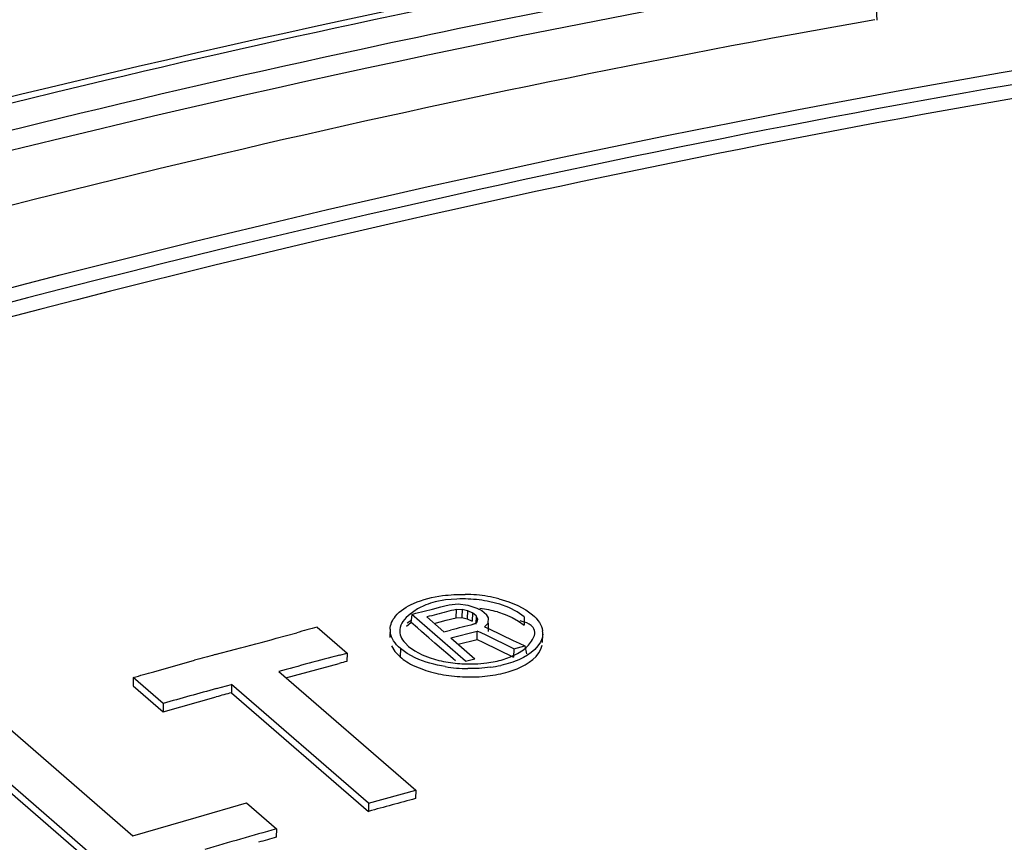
# Model space of a CAD drawing. Header units: inches. Extents: x 0 to 117, y 0 to 83.
# Tile 52 of 66: x 100.041 to 100.447, y 25.949 to 26.289. Entities that reach past the tile are written whole.
import ezdxf

# ---------------------------------------------------------------- set-up
doc = ezdxf.new("R2010")
doc.units = ezdxf.units.IN
doc.header["$LTSCALE"] = 6.4311023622
doc.header["$MEASUREMENT"] = 0
doc.layers.get('0').update_dxf_attribs({"linetype": 'CONTINUOUS'})

msp = doc.modelspace()

# ---------------------------------------------------------------- linework, layer by layer
at = {"color": 7, "linetype": 'CONTINUOUS'}
for p, q in [((100.3935643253, 26.3091931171), (100.3946959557, 26.2884971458)), ((100.2086074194, 26.0472577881), (100.205141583, 26.0455928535)), ((100.2113321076, 26.0455618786), (100.2147590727, 26.0464355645)), ((100.2167624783, 26.0493049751), (100.2124413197, 26.0484931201)), ((100.2147590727, 26.0464355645), (100.2164724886, 26.04687058)), ((100.2164724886, 26.04687058), (100.2181858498, 26.0473042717)), ((100.2214555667, 26.0496930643), (100.2167624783, 26.0493049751)), ((100.2181862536, 26.0473169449), (100.2218725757, 26.047724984)), ((100.2218726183, 26.0477252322), (100.225862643, 26.0471481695)), ((100.2258628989, 26.04714848), (100.2296832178, 26.0459975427)), ((100.2391286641, 26.0475496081), (100.2350116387, 26.0485957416)), ((100.2387160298, 26.0498152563), (100.2428663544, 26.0485686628)), ((100.2428702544, 26.0461900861), (100.2391286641, 26.0475496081)), ((100.2428663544, 26.0485686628), (100.2465377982, 26.0470760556)), ((100.2462876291, 26.0444794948), (100.2428702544, 26.0461900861)), ((100.2465377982, 26.0470760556), (100.2498284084, 26.0453040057)), ((100.205141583, 26.0455928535), (100.2020614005, 26.0434961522)), ((100.2027641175, 26.0433599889), (100.2024639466, 26.0398713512)), ((100.2027641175, 26.0433599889), (100.2044777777, 26.0438020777)), ((100.225008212, 26.024096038), (100.2027641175, 26.0433599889)), ((100.2044777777, 26.0438020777), (100.2079050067, 26.0446838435)), ((100.2079050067, 26.0446838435), (100.2113321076, 26.0455618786)), ((100.2089860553, 26.0423045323), (100.2160852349, 26.0361564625)), ((100.217013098, 26.0409497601), (100.2210796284, 26.0419825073)), ((100.2210799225, 26.0419902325), (100.221195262, 26.0454313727)), ((100.2210799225, 26.0419902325), (100.2234795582, 26.0420710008)), ((100.221195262, 26.0454313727), (100.223596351, 26.04551219)), ((100.223479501, 26.0420708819), (100.225710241, 26.0415779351)), ((100.223596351, 26.04551219), (100.2234795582, 26.0420710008)), ((100.2235964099, 26.0455123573), (100.2258276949, 26.04501929)), ((100.2258276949, 26.04501929), (100.225710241, 26.0415779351)), ((100.2258279, 26.045019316), (100.2278917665, 26.0439518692)), ((100.2278917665, 26.0439518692), (100.2277719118, 26.0405111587)), ((100.2293090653, 26.0427244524), (100.2278917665, 26.0439518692)), ((100.2293090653, 26.0427244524), (100.2291921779, 26.0392817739)), ((100.2300874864, 26.0413304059), (100.2293090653, 26.0427244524)), ((100.2296833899, 26.0459976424), (100.2317473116, 26.0449296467)), ((100.2317473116, 26.0449296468), (100.233637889, 26.0432923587)), ((100.2344163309, 26.0418987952), (100.233637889, 26.0432923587)), ((100.2381613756, 26.0443582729), (100.2414089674, 26.0432897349)), ((100.2414089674, 26.0432897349), (100.244295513, 26.0420433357)), ((100.244295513, 26.0420433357), (100.2468836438, 26.0405953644)), ((100.2492469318, 26.0423885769), (100.2462876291, 26.0444794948)), ((100.2492469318, 26.0423885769), (100.2491303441, 26.0389335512)), ((100.2498284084, 26.0453040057), (100.2526712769, 26.043232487)), ((100.163745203, 26.0380838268), (100.1760934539, 26.0273899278)), ((100.200587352, 26.0385430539), (100.2023509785, 26.039969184)), ((100.205095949, 26.0378126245), (100.2025472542, 26.040019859)), ((100.2120211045, 26.0396732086), (100.217013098, 26.0409497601)), ((100.2257098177, 26.0415776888), (100.2277719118, 26.0405111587)), ((100.2282945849, 26.0392831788), (100.2297488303, 26.0401839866)), ((100.2297491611, 26.0401839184), (100.2300873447, 26.041330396)), ((100.2327581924, 26.0382979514), (100.2343814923, 26.0397707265)), ((100.2327587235, 26.0382976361), (100.2347493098, 26.0373471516)), ((100.2343814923, 26.0397707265), (100.2342629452, 26.0363285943)), ((100.234382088, 26.0397706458), (100.2344160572, 26.0418986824)), ((100.2468836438, 26.0405953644), (100.2491305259, 26.0389334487)), ((100.2491986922, 26.0402133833), (100.247559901, 26.0407032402)), ((100.1468817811, 26.0334940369), (100.1553136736, 26.0358076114)), ((100.1938665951, 26.03723848), (100.1937716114, 26.0338076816)), ((100.2068372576, 26.036304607), (100.205095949, 26.0378126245)), ((100.2078727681, 26.0354078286), (100.2068372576, 26.036304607)), ((100.209777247, 26.0337585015), (100.2078727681, 26.0354078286)), ((100.2160852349, 26.0361564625), (100.2187984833, 26.0368538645)), ((100.2189249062, 26.033697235), (100.2298489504, 26.0364963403)), ((100.2297337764, 26.0330547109), (100.2298496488, 26.0364966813)), ((100.2314303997, 26.0357315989), (100.2298496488, 26.0364966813)), ((100.2334908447, 26.0347340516), (100.2314303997, 26.0357315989)), ((100.2449278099, 26.0291966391), (100.2334908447, 26.0347340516)), ((100.2347493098, 26.0373471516), (100.2445937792, 26.0326456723)), ((100.2567531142, 26.0317815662), (100.2568818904, 26.0352306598)), ((100.1944803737, 26.0303540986), (100.1958410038, 26.0280847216)), ((100.2000466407, 26.0315647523), (100.2015038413, 26.0301461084)), ((100.2015038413, 26.0301461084), (100.2040984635, 26.0282748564)), ((100.2123427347, 26.031536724), (100.209777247, 26.0337585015)), ((100.2150347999, 26.0292053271), (100.2123427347, 26.031536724)), ((100.2189249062, 26.033697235), (100.2288637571, 26.0250899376)), ((100.2219604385, 26.031066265), (100.2297344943, 26.0330556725)), ((100.2297337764, 26.0330547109), (100.2321190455, 26.0319002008)), ((100.2321190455, 26.0319002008), (100.2448110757, 26.0257557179)), ((100.2445937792, 26.0326456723), (100.24705396, 26.0314708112)), ((100.2449285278, 26.0291976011), (100.249426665, 26.0303380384)), ((100.24705396, 26.0314708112), (100.2494259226, 26.030337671)), ((100.249426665, 26.0303380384), (100.2500914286, 26.0270944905)), ((100.2500600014, 26.0297445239), (100.2510000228, 26.0307359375)), ((100.1215908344, 26.0267513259), (100.1300204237, 26.0289681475)), ((100.1729588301, 26.0265567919), (100.1760934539, 26.0273899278)), ((100.1760934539, 26.0273899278), (100.1760143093, 26.0239584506)), ((100.1958410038, 26.0280847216), (100.1979871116, 26.0258305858)), ((100.1980794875, 26.0292655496), (100.1979871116, 26.0258305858)), ((100.200923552, 26.0271973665), (100.1980794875, 26.0292655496)), ((100.2042154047, 26.0254356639), (100.200923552, 26.0271973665)), ((100.2040984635, 26.0282748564), (100.2070758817, 26.0267074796)), ((100.2070758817, 26.0267074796), (100.2103384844, 26.0254223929)), ((100.2176244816, 26.026962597), (100.2150347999, 26.0292053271)), ((100.2198282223, 26.0250541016), (100.2176244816, 26.026962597)), ((100.2405411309, 26.024770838), (100.2436090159, 26.0258343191)), ((100.2436090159, 26.0258343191), (100.2464282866, 26.0271653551)), ((100.2449278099, 26.0291966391), (100.2448110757, 26.0257557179)), ((100.2464282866, 26.0271653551), (100.2489393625, 26.0287927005)), ((100.2489393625, 26.0287927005), (100.2500600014, 26.0297445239)), ((100.0962953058, 26.0197324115), (100.1131603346, 26.0244880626)), ((100.1508712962, 26.0172217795), (100.1728818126, 26.0231216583)), ((100.2039992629, 26.0220574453), (100.2075707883, 26.0206014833)), ((100.2103384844, 26.0254223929), (100.2139183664, 26.0243869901)), ((100.2208619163, 26.0241588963), (100.2198282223, 26.0250541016)), ((100.225008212, 26.024096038), (100.2288637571, 26.0250899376)), ((100.1478803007, 26.0198171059), (100.2044296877, 25.9708439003)), ((100.2425808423, 26.0196818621), (100.2462627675, 26.0209636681)), ((100.0878615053, 26.0173363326), (100.0878365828, 26.0139196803)), ((100.0878365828, 26.0139196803), (100.1001848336, 26.0032257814)), ((100.1002097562, 26.0066424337), (100.0878615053, 26.0173363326)), ((100.1221534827, 26.012766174), (100.1284229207, 26.014497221)), ((100.1284229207, 26.014497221), (100.1283778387, 26.0110749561)), ((100.1849723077, 25.9655240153), (100.1284229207, 26.014497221)), ((100.1283778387, 26.0110749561), (100.1849272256, 25.9621017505)), ((100.1001848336, 26.0032257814), (100.1221127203, 26.009333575)), ((100.1002097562, 26.0066424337), (100.1001848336, 26.0032257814)), ((100.0311757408, 26.0010502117), (100.0877251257, 25.9520770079)), ((100.0806160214, 25.9356376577), (100.0117183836, 25.9953047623)), ((100.0117478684, 25.9919038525), (100.0806455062, 25.9322367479)), ((100.1849723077, 25.9655240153), (100.2044292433, 25.9708239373)), ((100.2044296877, 25.9708439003), (100.2043707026, 25.9674178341)), ((100.1137402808, 25.9596181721), (100.1345525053, 25.9655791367)), ((100.1345525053, 25.9655791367), (100.1469007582, 25.954885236)), ((100.1849723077, 25.9655240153), (100.1849272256, 25.9621017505)), ((100.0877251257, 25.9520770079), (100.1137402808, 25.9596181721)), ((100.1469007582, 25.954885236), (100.1468828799, 25.951470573))]:
    msp.add_line(p, q, dxfattribs=at)
for centre, radius, start, end in [((100.2237445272, 25.9874145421), 0.064213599, 84.8386912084, 89.0337833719), ((100.2239716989, 25.9899849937), 0.0616331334, 80.4867770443, 84.8340548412), ((100.2247872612, 25.9947072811), 0.0568410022, 75.8153351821, 80.5108372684), ((100.219862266, 26.0188949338), 0.0305143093, 104.075225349, 111.6439913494), ((100.2235825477, 25.9915426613), 0.0581892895, 87.5339469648, 92.0947872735), ((101.081444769, 22.6581554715), 3.4948031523, 104.3187161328, 104.4564820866), ((100.5615428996, 24.6933371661), 1.3942646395, 104.1289879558, 104.3014952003), ((100.2243191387, 25.9941848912), 0.0520593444, 78.610472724, 82.6963415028), ((100.225264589, 25.9987937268), 0.0473545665, 74.1961352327, 78.6306634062), ((100.4699546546, 24.8870723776), 1.191046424, 104.8976284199, 105.3177519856), ((100.2170220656, 26.0196137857), 0.025719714, 124.422574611, 128.7168274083), ((100.9372719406, 23.2392170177), 2.8884210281, 104.2087320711, 104.4031202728), ((100.2012450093, 26.0370061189), 0.0073863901, 178.1969203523, 188.6440984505), ((100.2496292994, 26.0355308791), 0.0072628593, 357.6301641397, 8.7362178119), ((99.7194097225, 27.5923842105), 1.6164377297, 284.7156401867, 285.3344617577), ((100.3813252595, 25.0424253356), 1.0180174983, 104.7817319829, 105.2730174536), ((101.5345650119, 20.9099595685), 5.2946707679, 104.9019338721, 105.1829483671), ((100.4808996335, 24.876351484), 1.1874160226, 104.878117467, 105.0345684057), ((100.225670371, 26.0727913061), 0.0498105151, 256.3533023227, 260.8748033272), ((100.2264967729, 26.0827973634), 0.0617936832, 260.7804003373, 265.1134465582), ((100.2264073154, 26.0772522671), 0.0543318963, 260.8535607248, 265.0310619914), ((100.2266334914, 26.0798722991), 0.0569616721, 265.0326811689, 272.1512443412), ((100.2268247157, 26.076841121), 0.053926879, 272.1104839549, 277.3391553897), ((100.2276145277, 26.0705628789), 0.0475991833, 277.3616125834, 281.6681078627), ((100.2279397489, 26.0754370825), 0.0543743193, 277.7104418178, 282.3403407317), ((100.2289184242, 26.0643214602), 0.04122304, 281.6477126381, 286.3764338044), ((99.4939106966, 28.1239855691), 2.1887778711, 285.7453208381, 285.97483009), ((100.2263578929, 26.0789470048), 0.0613773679, 260.2034845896, 264.4055630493), ((100.2266803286, 26.0822519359), 0.0646979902, 264.4067015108, 268.4590165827), ((100.2267411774, 26.0857115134), 0.0647180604, 265.1176254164, 269.2788553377), ((101.5462899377, 20.8671569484), 5.3390503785, 105.4703490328, 105.7148350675), ((100.6962388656, 23.9558909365), 2.1321931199, 105.4458302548, 105.6205672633), ((101.0209323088, 22.9313188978), 3.1439702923, 105.0536380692, 105.4208798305), ((101.6115601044, 20.787335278), 5.371107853, 105.8245328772, 106.1514404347), ((100.4765590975, 24.7903782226), 1.206988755, 105.8511668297, 106.2146888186)]:
    msp.add_arc(centre, radius, start, end, dxfattribs=at)
for points, knots in [([(99.2938308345, 26.0172031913), (99.3785782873, 26.0511821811), (99.7133625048, 26.1764195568), (100.0603168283, 26.2697596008), (100.322031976, 26.3179580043)], [0, 0, 0, 0, 0.2554559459, 1, 1, 1, 1]), ([(100.3224877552, 26.3155960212), (100.2373120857, 26.299826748), (99.8910854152, 26.2262787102), (99.5526418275, 26.1171645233), (99.3044829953, 26.0179933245)], [0, 0, 0, 0, 0.2447920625, 1, 1, 1, 1]), ([(100.3597699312, 26.3113597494), (100.3007014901, 26.3008961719), (100.061851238, 26.2539844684), (99.8264982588, 26.1895454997), (99.6522959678, 26.1322017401)], [0, 0, 0, 0, 0.2464730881, 1, 1, 1, 1]), ([(99.2996810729, 25.9939375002), (99.3869665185, 26.0294294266), (99.7321073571, 26.159927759), (100.0906858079, 26.2555914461), (100.3612024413, 26.3035675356)], [0, 0, 0, 0, 0.2553787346, 1, 1, 1, 1]), ([(100.3939497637, 26.2886692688), (100.3037560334, 26.2727501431), (99.9370612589, 26.1973031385), (99.5790599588, 26.0810501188), (99.3173320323, 25.9742544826)], [0, 0, 0, 0, 0.2447133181, 1, 1, 1, 1]), ([(99.3304436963, 25.9418071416), (99.4268944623, 25.9812611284), (99.807209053, 26.1252077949), (100.2035194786, 26.2279617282), (100.5020533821, 26.2762478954)], [0, 0, 0, 0, 0.2562780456, 1, 1, 1, 1]), ([(100.5048063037, 26.2709566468), (100.4068228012, 26.2551083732), (100.0072535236, 26.177820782), (99.617333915, 26.0527369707), (99.3326807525, 25.9362275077)], [0, 0, 0, 0, 0.2439757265, 1, 1, 1, 1]), ([(100.50755817, 26.2656653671), (100.4071389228, 26.2494231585), (99.9974706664, 26.1698512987), (99.5979986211, 26.0400714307), (99.3067102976, 25.9190100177)], [0, 0, 0, 0, 0.2438449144, 1, 1, 1, 1]), ([(100.1938622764, 26.0372385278), (100.1938918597, 26.0381751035), (100.1943438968, 26.0401356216), (100.1954145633, 26.0418176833), (100.1960649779, 26.0426097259)], [0, 0, 0, 0, 0.4776154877, 1, 1, 1, 1]), ([(100.2020614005, 26.0434961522), (100.2009673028, 26.042609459), (100.199045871, 26.0408197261), (100.1979264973, 26.0383207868), (100.1978165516, 26.0371343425)], [0, 0, 0, 0, 0.5416875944, 1, 1, 1, 1]), ([(100.2526712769, 26.043232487), (100.2537451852, 26.0423024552), (100.2555634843, 26.0403435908), (100.2566238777, 26.0378352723), (100.2568078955, 26.0366340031)], [0, 0, 0, 0, 0.5389549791, 1, 1, 1, 1]), ([(100.2535564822, 26.0353394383), (100.2536878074, 26.0362437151), (100.2529258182, 26.0387808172), (100.2505433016, 26.0397444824), (100.2491986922, 26.0402133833)], [0, 0, 0, 0, 0.3908667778, 1, 1, 1, 1]), ([(100.1980794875, 26.0292655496), (100.197003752, 26.0301971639), (100.1951814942, 26.0321668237), (100.1941257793, 26.0346874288), (100.1939425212, 26.0358959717)], [0, 0, 0, 0, 0.5379346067, 1, 1, 1, 1]), ([(100.1978165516, 26.0371343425), (100.1977282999, 26.0361820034), (100.1980881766, 26.0340703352), (100.1993180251, 26.0323749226), (100.2000466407, 26.0315647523)], [0, 0, 0, 0, 0.4674507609, 1, 1, 1, 1]), ([(100.2510000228, 26.0307359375), (100.2515920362, 26.0314413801), (100.2526728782, 26.032838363), (100.2534344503, 26.0344991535), (100.2535564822, 26.0353394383)], [0, 0, 0, 0, 0.5202931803, 1, 1, 1, 1]), ([(100.1979871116, 26.0258305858), (100.1988344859, 26.0250967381), (100.2007698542, 26.0237074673), (100.2028668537, 26.0225879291), (100.2039992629, 26.0220574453)], [0, 0, 0, 0, 0.4726890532, 1, 1, 1, 1]), ([(100.2472200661, 26.0247526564), (100.246039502, 26.0242318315), (100.2435175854, 26.0233008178), (100.240919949, 26.0226177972), (100.2395605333, 26.0223190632)], [0, 0, 0, 0, 0.4810775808, 1, 1, 1, 1]), ([(100.2075707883, 26.0206014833), (100.2088926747, 26.0201350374), (100.21164997, 26.0193108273), (100.2144643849, 26.018715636), (100.2159145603, 26.0184646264)], [0, 0, 0, 0, 0.4878249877, 1, 1, 1, 1]), ([(100.2341040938, 26.0179801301), (100.2355733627, 26.018154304), (100.2384260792, 26.0186029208), (100.2412331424, 26.0192849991), (100.2425808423, 26.0196818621)], [0, 0, 0, 0, 0.5129379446, 1, 1, 1, 1])]:
    msp.add_open_spline(points, degree=3, knots=knots, dxfattribs=at)
for points in [[(100.2035339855, 26.0478942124), (100.2073127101, 26.049572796), (100.2114204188, 26.0505444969), (100.2155185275, 26.0510939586)], [(100.2155185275, 26.0510939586), (100.2185988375, 26.0515069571), (100.2217199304, 26.0516719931), (100.2248273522, 26.0516190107)], [(100.1960649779, 26.0426097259), (100.1980004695, 26.0449666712), (100.2007468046, 26.0466560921), (100.2035339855, 26.0478942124)], [(100.2350116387, 26.0485957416), (100.232076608, 26.0492016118), (100.229080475, 26.0495503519), (100.2260862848, 26.0496780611)], [(100.256885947, 26.0352305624), (100.2566888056, 26.0304828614), (100.2515675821, 26.0266706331), (100.2472200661, 26.0247526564)], [(100.2462627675, 26.0209636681), (100.2506576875, 26.0227601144), (100.2557814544, 26.0260522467), (100.2566384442, 26.0307221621)], [(100.2165962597, 26.021801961), (100.2123510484, 26.0224926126), (100.2081174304, 26.0236265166), (100.2042154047, 26.0254356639)], [(100.2249404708, 26.017577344), (100.2279968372, 26.0174944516), (100.2310678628, 26.0176202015), (100.2341040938, 26.0179801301)], [(100.2352349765, 26.0215543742), (100.232155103, 26.0211349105), (100.2290346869, 26.0209587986), (100.2259266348, 26.0209985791)]]:
    msp.add_open_spline(points, degree=3, dxfattribs=at)

doc.saveas('drawing.dxf')
